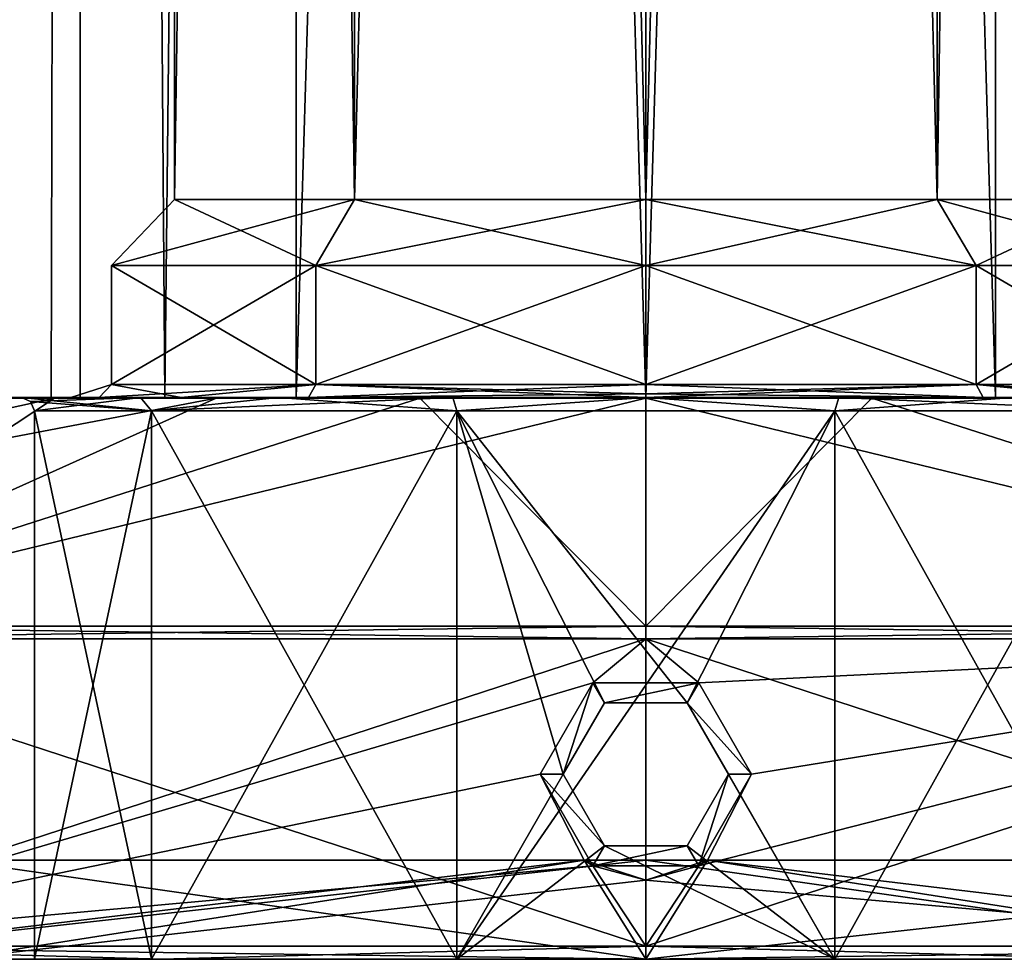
# Model space of a CAD drawing. Header units: millimetres. Extents: x -128 to 128, y 0 to 228.
# Tile 13 of 233: x -9 to 5, y 0 to 14. Entities that reach past the tile are written whole.
import ezdxf

# ---------------------------------------------------------------- set-up
doc = ezdxf.new("R2010")
doc.units = ezdxf.units.MM
doc.header["$LTSCALE"] = 65.185185
for name, color, linetype in [('1', 7, 'CONTINUOUS'), ('10', 7, 'CONTINUOUS'), ('11', 7, 'CONTINUOUS'), ('113', 7, 'CONTINUOUS'), ('114', 7, 'CONTINUOUS'), ('115', 7, 'CONTINUOUS'), ('116', 7, 'CONTINUOUS'), ('12', 7, 'CONTINUOUS'), ('126', 7, 'CONTINUOUS'), ('127', 7, 'CONTINUOUS'), ('13', 7, 'CONTINUOUS'), ('14', 7, 'CONTINUOUS'), ('15', 7, 'CONTINUOUS'), ('16', 7, 'CONTINUOUS'), ('17', 7, 'CONTINUOUS'), ('18', 7, 'CONTINUOUS'), ('19', 7, 'CONTINUOUS'), ('2', 7, 'CONTINUOUS'), ('20', 7, 'CONTINUOUS'), ('21', 7, 'CONTINUOUS'), ('22', 7, 'CONTINUOUS'), ('23', 7, 'CONTINUOUS'), ('24', 7, 'CONTINUOUS'), ('25', 7, 'CONTINUOUS'), ('26', 7, 'CONTINUOUS'), ('27', 7, 'CONTINUOUS'), ('28', 7, 'CONTINUOUS'), ('3', 7, 'CONTINUOUS'), ('4', 7, 'CONTINUOUS'), ('5', 7, 'CONTINUOUS'), ('6', 7, 'CONTINUOUS'), ('7', 7, 'CONTINUOUS'), ('8', 7, 'CONTINUOUS'), ('9', 7, 'CONTINUOUS'), ('93', 7, 'CONTINUOUS'), ('94', 7, 'CONTINUOUS'), ('95', 7, 'CONTINUOUS'), ('96', 7, 'CONTINUOUS'), ('97', 7, 'CONTINUOUS')]:
    doc.layers.add(name, color=color, linetype=linetype)

msp = doc.modelspace()

# ---------------------------------------------------------------- linework, layer by layer
at = {"layer": '1', "linetype": 'CONTINUOUS'}
for points in [[(-9.25, 0), (-7.483, 0, -5.437), (-9.25, 8.3), (-9.25, 0)], [(-9.25, 8.3), (-7.483, 0, -5.437), (-7.483, 8.3, -5.437), (-9.25, 8.3)], [(-7.483, 0, -5.437), (-2.858, 0, -8.797), (-7.483, 8.3, -5.437), (-7.483, 0, -5.437)], [(-7.483, 8.3, -5.437), (-2.858, 0, -8.797), (-2.858, 8.3, -8.797), (-7.483, 8.3, -5.437)], [(-0.624, 3.883, -9.229), (0.624, 3.883, -9.229), (-2.858, 8.3, -8.797), (-0.624, 3.883, -9.229)], [(-2.858, 8.3, -8.797), (0.624, 3.883, -9.229), (2.858, 8.3, -8.797), (-2.858, 8.3, -8.797)], [(-1.25, 2.8, -9.165), (-0.624, 3.883, -9.229), (-2.858, 8.3, -8.797), (-1.25, 2.8, -9.165)], [(-2.858, 0, -8.797), (-1.25, 2.8, -9.165), (-2.858, 8.3, -8.797), (-2.858, 0, -8.797)], [(0.624, 3.883, -9.229), (2.858, 0, -8.797), (2.858, 8.3, -8.797), (0.624, 3.883, -9.229)], [(2.858, 0, -8.797), (7.483, 0, -5.437), (2.858, 8.3, -8.797), (2.858, 0, -8.797)], [(2.858, 8.3, -8.797), (7.483, 0, -5.437), (7.483, 8.3, -5.437), (2.858, 8.3, -8.797)], [(0.624, 3.883, -9.229), (1.25, 2.8, -9.165), (2.858, 0, -8.797), (0.624, 3.883, -9.229)], [(-0.624, 1.717, -9.229), (-1.25, 2.8, -9.165), (-2.858, 0, -8.797), (-0.624, 1.717, -9.229)], [(1.25, 2.8, -9.165), (0.624, 1.717, -9.229), (2.858, 0, -8.797), (1.25, 2.8, -9.165)], [(2.858, 0, -8.797), (-0.624, 1.717, -9.229), (-2.858, 0, -8.797), (2.858, 0, -8.797)], [(0.624, 1.717, -9.229), (-0.624, 1.717, -9.229), (2.858, 0, -8.797), (0.624, 1.717, -9.229)]]:
    msp.add_3dface(points, dxfattribs=at)
at = {"layer": '10', "linetype": 'CONTINUOUS'}
for points in [[(0, 0, 27), (-13.5, 0, 23.383), (0, 1.5, 27), (0, 0, 27)], [(-13.5, 0, 23.383), (-13.5, 1.5, 23.383), (0, 1.5, 27), (-13.5, 0, 23.383)], [(13.5, 0, 23.383), (0, 0, 27), (13.5, 1.5, 23.383), (13.5, 0, 23.383)], [(0, 0, 27), (0, 1.5, 27), (13.5, 1.5, 23.383), (0, 0, 27)]]:
    msp.add_3dface(points, dxfattribs=at)
at = {"layer": '11', "linetype": 'CONTINUOUS'}
for points in [[(-10.5, 0, 18.187), (0, 0, 21), (-10.5, 1.5, 18.187), (-10.5, 0, 18.187)], [(0, 0, 21), (0, 1.5, 21), (-10.5, 1.5, 18.187), (0, 0, 21)], [(0, 0, 21), (10.5, 0, 18.187), (0, 1.5, 21), (0, 0, 21)], [(10.5, 0, 18.187), (10.5, 1.5, 18.187), (0, 1.5, 21), (10.5, 0, 18.187)]]:
    msp.add_3dface(points, dxfattribs=at)
at = {"layer": '113', "linetype": 'CONTINUOUS'}
for points in [[(0, 11.5, 7.5), (4.409, 11.5, 6.067), (0, 10.5, 8.5), (0, 11.5, 7.5)], [(4.409, 11.5, -6.067), (0, 11.5, -7.5), (4.996, 10.5, -6.877), (4.409, 11.5, -6.067)], [(4.996, 10.5, -6.877), (0, 11.5, -7.5), (0, 10.5, -8.5), (4.996, 10.5, -6.877)], [(0, 10.5, 8.5), (4.409, 11.5, 6.067), (4.996, 10.5, 6.877), (0, 10.5, 8.5)], [(4.409, 11.5, 6.067), (7.133, 11.5, 2.318), (4.996, 10.5, 6.877), (4.409, 11.5, 6.067)], [(7.133, 11.5, -2.318), (4.409, 11.5, -6.067), (8.084, 10.5, -2.626), (7.133, 11.5, -2.318)], [(8.084, 10.5, -2.626), (4.409, 11.5, -6.067), (4.996, 10.5, -6.877), (8.084, 10.5, -2.626)], [(4.996, 10.5, 6.877), (7.133, 11.5, 2.318), (8.084, 10.5, 2.626), (4.996, 10.5, 6.877)]]:
    msp.add_3dface(points, dxfattribs=at)
at = {"layer": '114', "linetype": 'CONTINUOUS'}
for points in [[(0, 10.5, 8.5), (4.996, 10.5, 6.877), (0, 8.7, 8.5), (0, 10.5, 8.5)], [(0, 8.7, 8.5), (4.996, 10.5, 6.877), (4.996, 8.7, 6.877), (0, 8.7, 8.5)], [(4.996, 10.5, -6.877), (0, 10.5, -8.5), (4.996, 8.7, -6.877), (4.996, 10.5, -6.877)], [(4.996, 8.7, -6.877), (0, 10.5, -8.5), (0, 8.7, -8.5), (4.996, 8.7, -6.877)], [(4.996, 10.5, 6.877), (8.084, 10.5, 2.626), (4.996, 8.7, 6.877), (4.996, 10.5, 6.877)], [(4.996, 8.7, 6.877), (8.084, 10.5, 2.626), (8.084, 8.7, 2.627), (4.996, 8.7, 6.877)], [(8.084, 10.5, -2.626), (4.996, 10.5, -6.877), (8.084, 8.7, -2.627), (8.084, 10.5, -2.626)], [(8.084, 8.7, -2.627), (4.996, 10.5, -6.877), (4.996, 8.7, -6.877), (8.084, 8.7, -2.627)]]:
    msp.add_3dface(points, dxfattribs=at)
at = {"layer": '115', "linetype": 'CONTINUOUS'}
for points in [[(-7.133, 11.5, -2.318), (-7.133, 11.5, 2.318), (-8.084, 10.5, -2.626), (-7.133, 11.5, -2.318)], [(-4.996, 10.5, -6.877), (-7.133, 11.5, -2.318), (-8.084, 10.5, -2.626), (-4.996, 10.5, -6.877)], [(-7.133, 11.5, 2.318), (-4.409, 11.5, 6.067), (-8.084, 10.5, 2.626), (-7.133, 11.5, 2.318)], [(-8.084, 10.5, -2.626), (-7.133, 11.5, 2.318), (-8.084, 10.5, 2.626), (-8.084, 10.5, -2.626)], [(-8.084, 10.5, 2.626), (-4.409, 11.5, 6.067), (-4.996, 10.5, 6.877), (-8.084, 10.5, 2.626)], [(-4.409, 11.5, -6.067), (-7.133, 11.5, -2.318), (-4.996, 10.5, -6.877), (-4.409, 11.5, -6.067)], [(-4.409, 11.5, 6.067), (0, 11.5, 7.5), (-4.996, 10.5, 6.877), (-4.409, 11.5, 6.067)], [(0, 11.5, 7.5), (0, 10.5, 8.5), (-4.996, 10.5, 6.877), (0, 11.5, 7.5)], [(0, 10.5, -8.5), (-4.409, 11.5, -6.067), (-4.996, 10.5, -6.877), (0, 10.5, -8.5)], [(0, 11.5, -7.5), (-4.409, 11.5, -6.067), (0, 10.5, -8.5), (0, 11.5, -7.5)]]:
    msp.add_3dface(points, dxfattribs=at)
at = {"layer": '116', "linetype": 'CONTINUOUS'}
for points in [[(-4.996, 10.5, -6.877), (-8.084, 10.5, -2.626), (-4.996, 8.7, -6.877), (-4.996, 10.5, -6.877)], [(-8.084, 10.5, -2.626), (-8.084, 10.5, 2.626), (-8.084, 8.7, -2.627), (-8.084, 10.5, -2.626)], [(-4.996, 8.7, -6.877), (-8.084, 10.5, -2.626), (-8.084, 8.7, -2.627), (-4.996, 8.7, -6.877)], [(-8.084, 10.5, 2.626), (-4.996, 10.5, 6.877), (-8.084, 8.7, 2.627), (-8.084, 10.5, 2.626)], [(-8.084, 8.7, -2.627), (-8.084, 10.5, 2.626), (-8.084, 8.7, 2.627), (-8.084, 8.7, -2.627)], [(-8.084, 8.7, 2.627), (-4.996, 10.5, 6.877), (-4.996, 8.7, 6.877), (-8.084, 8.7, 2.627)], [(0, 10.5, 8.5), (0, 8.7, 8.5), (-4.996, 8.7, 6.877), (0, 10.5, 8.5)], [(-4.996, 10.5, 6.877), (0, 10.5, 8.5), (-4.996, 8.7, 6.877), (-4.996, 10.5, 6.877)], [(0, 8.7, -8.5), (0, 10.5, -8.5), (-4.996, 10.5, -6.877), (0, 8.7, -8.5)], [(0, 8.7, -8.5), (-4.996, 10.5, -6.877), (-4.996, 8.7, -6.877), (0, 8.7, -8.5)]]:
    msp.add_3dface(points, dxfattribs=at)
at = {"layer": '12', "linetype": 'CONTINUOUS'}
for points in [[(-14.25, 0.2, -24.682), (0, 0.2, -28.5), (-7.327, 0, -27.335), (-14.25, 0.2, -24.682)], [(-14.25, 0.2, -24.682), (-7.327, 0, -27.335), (-14.155, 0, -24.506), (-14.25, 0.2, -24.682)], [(0, 0.2, -28.5), (0, 0, -28.3), (-7.327, 0, -27.335), (0, 0.2, -28.5)], [(0, 0.2, -28.5), (14.25, 0.2, -24.682), (0, 0, -28.3), (0, 0.2, -28.5)], [(14.25, 0.2, -24.682), (7.327, 0, -27.335), (0, 0, -28.3), (14.25, 0.2, -24.682)]]:
    msp.add_3dface(points, dxfattribs=at)
at = {"layer": '126', "linetype": 'CONTINUOUS'}
for points in [[(-8.273, 8.5, 2.693), (-8.7, 8.5, 0), (-8.084, 8.7, 2.627), (-8.273, 8.5, 2.693)], [(-8.7, 8.5, 0), (-8.273, 8.5, -2.693), (-8.084, 8.7, -2.627), (-8.7, 8.5, 0)], [(-8.7, 8.5, 0), (-8.084, 8.7, -2.627), (-8.084, 8.7, 2.627), (-8.7, 8.5, 0)], [(-7.033, 8.5, 5.121), (-8.273, 8.5, 2.693), (-4.996, 8.7, 6.877), (-7.033, 8.5, 5.121)], [(-8.273, 8.5, 2.693), (-8.084, 8.7, 2.627), (-4.996, 8.7, 6.877), (-8.273, 8.5, 2.693)], [(-8.273, 8.5, -2.693), (-7.033, 8.5, -5.121), (-8.084, 8.7, -2.627), (-8.273, 8.5, -2.693)], [(-7.033, 8.5, -5.121), (-4.996, 8.7, -6.877), (-8.084, 8.7, -2.627), (-7.033, 8.5, -5.121)], [(-5.103, 8.5, 7.046), (-7.033, 8.5, 5.121), (-4.996, 8.7, 6.877), (-5.103, 8.5, 7.046)], [(-7.033, 8.5, -5.121), (-5.103, 8.5, -7.046), (-4.996, 8.7, -6.877), (-7.033, 8.5, -5.121)], [(0, 8.7, 8.5), (-5.103, 8.5, 7.046), (-4.996, 8.7, 6.877), (0, 8.7, 8.5)], [(-5.103, 8.5, 7.046), (0, 8.7, 8.5), (0, 8.559, 8.559), (-5.103, 8.5, 7.046)], [(-5.103, 8.5, -7.046), (0, 8.5, -8.7), (-4.996, 8.7, -6.877), (-5.103, 8.5, -7.046)], [(-4.996, 8.7, -6.877), (0, 8.5, -8.7), (0, 8.559, -8.559), (-4.996, 8.7, -6.877)], [(0, 8.7, -8.5), (-4.996, 8.7, -6.877), (0, 8.559, -8.559), (0, 8.7, -8.5)], [(0, 8.5, 8.7), (-5.103, 8.5, 7.046), (0, 8.559, 8.559), (0, 8.5, 8.7)]]:
    msp.add_3dface(points, dxfattribs=at)
at = {"layer": '127', "linetype": 'CONTINUOUS'}
for points in [[(5.103, 8.5, 7.046), (0, 8.5, 8.7), (4.996, 8.7, 6.877), (5.103, 8.5, 7.046)], [(4.996, 8.7, 6.877), (0, 8.5, 8.7), (0, 8.559, 8.559), (4.996, 8.7, 6.877)], [(5.103, 8.5, -7.046), (4.996, 8.7, -6.877), (0, 8.7, -8.5), (5.103, 8.5, -7.046)], [(5.103, 8.5, -7.046), (0, 8.7, -8.5), (0, 8.559, -8.559), (5.103, 8.5, -7.046)], [(0, 8.7, 8.5), (4.996, 8.7, 6.877), (0, 8.559, 8.559), (0, 8.7, 8.5)], [(5.103, 8.5, -7.046), (7.033, 8.5, -5.121), (4.996, 8.7, -6.877), (5.103, 8.5, -7.046)], [(7.033, 8.5, -5.121), (8.273, 8.5, -2.693), (4.996, 8.7, -6.877), (7.033, 8.5, -5.121)], [(8.273, 8.5, -2.693), (8.084, 8.7, -2.627), (4.996, 8.7, -6.877), (8.273, 8.5, -2.693)], [(7.033, 8.5, 5.121), (5.103, 8.5, 7.046), (4.996, 8.7, 6.877), (7.033, 8.5, 5.121)], [(7.033, 8.5, 5.121), (4.996, 8.7, 6.877), (8.084, 8.7, 2.627), (7.033, 8.5, 5.121)], [(0, 8.5, -8.7), (5.103, 8.5, -7.046), (0, 8.559, -8.559), (0, 8.5, -8.7)]]:
    msp.add_3dface(points, dxfattribs=at)
at = {"layer": '13', "linetype": 'CONTINUOUS'}
for points in [[(0, 0.2, 28.5), (-14.25, 0.2, 24.682), (0, 0, 28.3), (0, 0.2, 28.5)], [(-14.25, 0.2, 24.682), (-14.155, 0, 24.506), (-7.327, 0, 27.335), (-14.25, 0.2, 24.682)], [(-14.25, 0.2, 24.682), (-7.327, 0, 27.335), (0, 0, 28.3), (-14.25, 0.2, 24.682)], [(14.25, 0.2, 24.682), (0, 0.2, 28.5), (7.327, 0, 27.335), (14.25, 0.2, 24.682)], [(0, 0.2, 28.5), (0, 0, 28.3), (7.327, 0, 27.335), (0, 0.2, 28.5)]]:
    msp.add_3dface(points, dxfattribs=at)
at = {"layer": '14', "linetype": 'CONTINUOUS'}
for points in [[(-1.25, 2.8, -9.165), (-0.624, 1.717, -9.229), (-1.25, 2.8, -18.298), (-1.25, 2.8, -9.165)], [(-1.25, 2.8, -18.298), (-0.624, 1.717, -9.229), (-0.625, 1.717, -18.298), (-1.25, 2.8, -18.298)], [(0.624, 1.717, -9.229), (1.25, 2.8, -9.165), (0.625, 1.717, -18.298), (0.624, 1.717, -9.229)], [(0.625, 1.717, -18.298), (1.25, 2.8, -9.165), (1.25, 2.8, -18.298), (0.625, 1.717, -18.298)], [(-0.624, 1.717, -9.229), (0.624, 1.717, -9.229), (-0.625, 1.717, -18.298), (-0.624, 1.717, -9.229)], [(-0.625, 1.717, -18.298), (0.624, 1.717, -9.229), (0.625, 1.717, -18.298), (-0.625, 1.717, -18.298)]]:
    msp.add_3dface(points, dxfattribs=at)
at = {"layer": '15', "linetype": 'CONTINUOUS'}
for points in [[(-1.25, 2.8, -18.298), (-0.625, 1.717, -18.298), (-1.6, 2.8, -18.5), (-1.25, 2.8, -18.298)], [(-1.6, 2.8, -18.5), (-0.625, 1.717, -18.298), (-0.8, 1.414, -18.5), (-1.6, 2.8, -18.5)], [(0.625, 1.717, -18.298), (1.25, 2.8, -18.298), (0.8, 1.414, -18.5), (0.625, 1.717, -18.298)], [(0.8, 1.414, -18.5), (1.25, 2.8, -18.298), (1.6, 2.8, -18.5), (0.8, 1.414, -18.5)], [(-0.625, 1.717, -18.298), (0.625, 1.717, -18.298), (-0.8, 1.414, -18.5), (-0.625, 1.717, -18.298)], [(-0.8, 1.414, -18.5), (0.625, 1.717, -18.298), (0.8, 1.414, -18.5), (-0.8, 1.414, -18.5)]]:
    msp.add_3dface(points, dxfattribs=at)
at = {"layer": '16', "linetype": 'CONTINUOUS'}
for points in [[(-0.624, 3.883, -9.229), (-1.25, 2.8, -9.165), (-0.625, 3.883, -18.298), (-0.624, 3.883, -9.229)], [(-1.25, 2.8, -9.165), (-1.25, 2.8, -18.298), (-0.625, 3.883, -18.298), (-1.25, 2.8, -9.165)], [(0.625, 3.883, -18.298), (-0.624, 3.883, -9.229), (-0.625, 3.883, -18.298), (0.625, 3.883, -18.298)], [(0.624, 3.883, -9.229), (-0.624, 3.883, -9.229), (0.625, 3.883, -18.298), (0.624, 3.883, -9.229)], [(1.25, 2.8, -9.165), (0.624, 3.883, -9.229), (1.25, 2.8, -18.298), (1.25, 2.8, -9.165)], [(1.25, 2.8, -18.298), (0.624, 3.883, -9.229), (0.625, 3.883, -18.298), (1.25, 2.8, -18.298)]]:
    msp.add_3dface(points, dxfattribs=at)
at = {"layer": '17', "linetype": 'CONTINUOUS'}
for points in [[(-1.25, 2.8, -18.298), (-1.6, 2.8, -18.5), (-0.8, 4.186, -18.5), (-1.25, 2.8, -18.298)], [(-0.625, 3.883, -18.298), (-1.25, 2.8, -18.298), (-0.8, 4.186, -18.5), (-0.625, 3.883, -18.298)], [(0.8, 4.186, -18.5), (-0.625, 3.883, -18.298), (-0.8, 4.186, -18.5), (0.8, 4.186, -18.5)], [(0.625, 3.883, -18.298), (-0.625, 3.883, -18.298), (0.8, 4.186, -18.5), (0.625, 3.883, -18.298)], [(1.6, 2.8, -18.5), (0.625, 3.883, -18.298), (0.8, 4.186, -18.5), (1.6, 2.8, -18.5)], [(1.6, 2.8, -18.5), (1.25, 2.8, -18.298), (0.625, 3.883, -18.298), (1.6, 2.8, -18.5)]]:
    msp.add_3dface(points, dxfattribs=at)
at = {"layer": '18', "linetype": 'CONTINUOUS'}
for points in [[(-10.937, 8.5), (-8.853, 8.5, 6.422), (-9.45, 8.5), (-10.937, 8.5)], [(-8.853, 8.5, -6.422), (-10.937, 8.5), (-7.649, 8.5, -5.549), (-8.853, 8.5, -6.422)], [(-10.937, 8.5), (-9.45, 8.5), (-7.649, 8.5, -5.549), (-10.937, 8.5)], [(-9.45, 8.5), (-8.853, 8.5, 6.422), (-7.649, 8.5, 5.549), (-9.45, 8.5)], [(-8.853, 8.5, 6.422), (-6.433, 8.5, 8.845), (-5.558, 8.5, 7.642), (-8.853, 8.5, 6.422)], [(-7.649, 8.5, 5.549), (-8.853, 8.5, 6.422), (-5.558, 8.5, 7.642), (-7.649, 8.5, 5.549)], [(-6.433, 8.5, -8.845), (-8.853, 8.5, -6.422), (-5.558, 8.5, -7.642), (-6.433, 8.5, -8.845)], [(-5.558, 8.5, -7.642), (-8.853, 8.5, -6.422), (-7.649, 8.5, -5.549), (-5.558, 8.5, -7.642)], [(-6.433, 8.5, 8.845), (-3.382, 8.5, 10.401), (-2.922, 8.5, 8.987), (-6.433, 8.5, 8.845)], [(-5.558, 8.5, 7.642), (-6.433, 8.5, 8.845), (-2.922, 8.5, 8.987), (-5.558, 8.5, 7.642)], [(-3.382, 8.5, -10.401), (-6.433, 8.5, -8.845), (3.382, 8.5, -10.401), (-3.382, 8.5, -10.401)], [(3.382, 8.5, -10.401), (-6.433, 8.5, -8.845), (0, 8.5, -9.45), (3.382, 8.5, -10.401)], [(0, 8.5, -9.45), (-6.433, 8.5, -8.845), (-2.922, 8.5, -8.987), (0, 8.5, -9.45)], [(-2.922, 8.5, -8.987), (-6.433, 8.5, -8.845), (-5.558, 8.5, -7.642), (-2.922, 8.5, -8.987)], [(3.382, 8.5, 10.401), (6.433, 8.5, 8.845), (-3.382, 8.5, 10.401), (3.382, 8.5, 10.401)], [(-3.382, 8.5, 10.401), (6.433, 8.5, 8.845), (0, 8.5, 9.45), (-3.382, 8.5, 10.401)], [(0, 8.5, 10.937), (3.382, 8.5, 10.401), (-3.382, 8.5, 10.401), (0, 8.5, 10.937)], [(-2.922, 8.5, 8.987), (-3.382, 8.5, 10.401), (0, 8.5, 9.45), (-2.922, 8.5, 8.987)], [(0, 8.5, -10.937), (-3.382, 8.5, -10.401), (3.382, 8.5, -10.401), (0, 8.5, -10.937)], [(0, 8.5, 9.45), (6.433, 8.5, 8.845), (2.922, 8.5, 8.987), (0, 8.5, 9.45)], [(2.922, 8.5, -8.987), (3.382, 8.5, -10.401), (0, 8.5, -9.45), (2.922, 8.5, -8.987)], [(2.922, 8.5, 8.987), (6.433, 8.5, 8.845), (5.558, 8.5, 7.642), (2.922, 8.5, 8.987)], [(6.433, 8.5, -8.845), (3.382, 8.5, -10.401), (2.922, 8.5, -8.987), (6.433, 8.5, -8.845)], [(5.558, 8.5, -7.642), (6.433, 8.5, -8.845), (2.922, 8.5, -8.987), (5.558, 8.5, -7.642)]]:
    msp.add_3dface(points, dxfattribs=at)
at = {"layer": '19', "linetype": 'CONTINUOUS'}
for points in [[(-14.176, 5.04, -24.554), (-24.554, 5.04, -14.176), (-6.503, 8.492, -8.95), (-14.176, 5.04, -24.554)], [(-6.503, 8.492, -8.95), (-24.554, 5.04, -14.176), (-8.95, 8.492, -6.503), (-6.503, 8.492, -8.95)], [(-8.95, 8.492, -6.503), (-24.554, 5.04, -14.176), (-10.521, 8.492, -3.419), (-8.95, 8.492, -6.503)], [(0, 5.04, -28.353), (-14.176, 5.04, -24.554), (0, 8.492, -11.063), (0, 5.04, -28.353)], [(0, 8.492, -11.063), (-14.176, 5.04, -24.554), (-3.419, 8.492, -10.521), (0, 8.492, -11.063)], [(-3.419, 8.492, -10.521), (-14.176, 5.04, -24.554), (-6.503, 8.492, -8.95), (-3.419, 8.492, -10.521)], [(14.176, 5.04, -24.554), (0, 5.04, -28.353), (3.419, 8.492, -10.521), (14.176, 5.04, -24.554)], [(3.419, 8.492, -10.521), (0, 5.04, -28.353), (0, 8.492, -11.063), (3.419, 8.492, -10.521)], [(6.503, 8.492, -8.95), (14.176, 5.04, -24.554), (3.419, 8.492, -10.521), (6.503, 8.492, -8.95)]]:
    msp.add_3dface(points, dxfattribs=at)
at = {"layer": '2', "linetype": 'CONTINUOUS'}
for points in [[(-14.25, 4.848, -24.682), (0, 4.848, -28.5), (-14.25, 0.2, -24.682), (-14.25, 4.848, -24.682)], [(-14.25, 0.2, -24.682), (0, 4.848, -28.5), (-0.8, 4.186, -28.489), (-14.25, 0.2, -24.682)], [(-0.8, 4.186, -28.489), (0, 4.848, -28.5), (0.8, 4.186, -28.489), (-0.8, 4.186, -28.489)], [(0, 4.848, -28.5), (14.25, 4.848, -24.682), (0.8, 4.186, -28.489), (0, 4.848, -28.5)], [(0, 0.2, -28.5), (14.25, 4.848, -24.682), (14.25, 0.2, -24.682), (0, 0.2, -28.5)], [(14.25, 4.848, -24.682), (0, 0.2, -28.5), (0.8, 1.414, -28.489), (14.25, 4.848, -24.682)], [(1.6, 2.8, -28.455), (14.25, 4.848, -24.682), (0.8, 1.414, -28.489), (1.6, 2.8, -28.455)], [(14.25, 4.848, -24.682), (1.6, 2.8, -28.455), (0.8, 4.186, -28.489), (14.25, 4.848, -24.682)], [(-1.6, 2.8, -28.455), (-14.25, 0.2, -24.682), (-0.8, 4.186, -28.489), (-1.6, 2.8, -28.455)], [(-0.8, 1.414, -28.489), (-14.25, 0.2, -24.682), (-1.6, 2.8, -28.455), (-0.8, 1.414, -28.489)], [(0, 0.2, -28.5), (-14.25, 0.2, -24.682), (-0.8, 1.414, -28.489), (0, 0.2, -28.5)], [(0.8, 1.414, -28.489), (0, 0.2, -28.5), (-0.8, 1.414, -28.489), (0.8, 1.414, -28.489)]]:
    msp.add_3dface(points, dxfattribs=at)
at = {"layer": '20', "linetype": 'CONTINUOUS'}
for points in [[(-24.554, 5.04, 14.176), (-14.176, 5.04, 24.554), (-8.95, 8.492, 6.503), (-24.554, 5.04, 14.176)], [(-10.521, 8.492, 3.419), (-24.554, 5.04, 14.176), (-8.95, 8.492, 6.503), (-10.521, 8.492, 3.419)], [(-14.176, 5.04, 24.554), (0, 5.04, 28.353), (-3.419, 8.492, 10.521), (-14.176, 5.04, 24.554)], [(-8.95, 8.492, 6.503), (-14.176, 5.04, 24.554), (-6.503, 8.492, 8.95), (-8.95, 8.492, 6.503)], [(-6.503, 8.492, 8.95), (-14.176, 5.04, 24.554), (-3.419, 8.492, 10.521), (-6.503, 8.492, 8.95)], [(-3.419, 8.492, 10.521), (0, 5.04, 28.353), (0, 8.492, 11.063), (-3.419, 8.492, 10.521)], [(0, 5.04, 28.353), (14.176, 5.04, 24.554), (0, 8.492, 11.063), (0, 5.04, 28.353)], [(0, 8.492, 11.063), (14.176, 5.04, 24.554), (3.419, 8.492, 10.521), (0, 8.492, 11.063)], [(3.419, 8.492, 10.521), (14.176, 5.04, 24.554), (6.503, 8.492, 8.95), (3.419, 8.492, 10.521)]]:
    msp.add_3dface(points, dxfattribs=at)
at = {"layer": '21', "linetype": 'CONTINUOUS'}
for points in [[(-14.25, 4.848, 24.682), (0, 4.848, 28.5), (-14.176, 5.04, 24.554), (-14.25, 4.848, 24.682)], [(0, 4.848, 28.5), (0, 5.04, 28.353), (-14.176, 5.04, 24.554), (0, 4.848, 28.5)], [(0, 4.848, 28.5), (14.25, 4.848, 24.682), (0, 5.04, 28.353), (0, 4.848, 28.5)], [(14.25, 4.848, 24.682), (14.176, 5.04, 24.554), (0, 5.04, 28.353), (14.25, 4.848, 24.682)]]:
    msp.add_3dface(points, dxfattribs=at)
at = {"layer": '22', "linetype": 'CONTINUOUS'}
for points in [[(0, 4.848, -28.5), (-14.25, 4.848, -24.682), (0, 5.04, -28.353), (0, 4.848, -28.5)], [(-14.25, 4.848, -24.682), (-14.176, 5.04, -24.554), (0, 5.04, -28.353), (-14.25, 4.848, -24.682)], [(14.25, 4.848, -24.682), (0, 4.848, -28.5), (14.176, 5.04, -24.554), (14.25, 4.848, -24.682)], [(0, 4.848, -28.5), (0, 5.04, -28.353), (14.176, 5.04, -24.554), (0, 4.848, -28.5)]]:
    msp.add_3dface(points, dxfattribs=at)
at = {"layer": '23', "linetype": 'CONTINUOUS'}
for points in [[(-9.45, 8.5), (-7.649, 8.5, 5.549), (-9.309, 8.441, 0), (-9.45, 8.5)], [(-7.649, 8.5, 5.549), (-9.25, 8.3), (-9.309, 8.441, 0), (-7.649, 8.5, 5.549)], [(-7.483, 8.3, 5.437), (-9.25, 8.3), (-7.649, 8.5, 5.549), (-7.483, 8.3, 5.437)], [(-7.483, 8.3, 5.437), (-7.649, 8.5, 5.549), (-5.558, 8.5, 7.642), (-7.483, 8.3, 5.437)], [(-2.858, 8.3, 8.797), (-7.483, 8.3, 5.437), (-2.922, 8.5, 8.987), (-2.858, 8.3, 8.797)], [(-7.483, 8.3, 5.437), (-5.558, 8.5, 7.642), (-2.922, 8.5, 8.987), (-7.483, 8.3, 5.437)], [(-2.858, 8.3, 8.797), (-2.922, 8.5, 8.987), (0, 8.5, 9.45), (-2.858, 8.3, 8.797)], [(2.858, 8.3, 8.797), (-2.858, 8.3, 8.797), (0, 8.5, 9.45), (2.858, 8.3, 8.797)], [(2.858, 8.3, 8.797), (0, 8.5, 9.45), (2.922, 8.5, 8.987), (2.858, 8.3, 8.797)], [(7.483, 8.3, 5.437), (2.858, 8.3, 8.797), (5.558, 8.5, 7.642), (7.483, 8.3, 5.437)], [(2.858, 8.3, 8.797), (2.922, 8.5, 8.987), (5.558, 8.5, 7.642), (2.858, 8.3, 8.797)]]:
    msp.add_3dface(points, dxfattribs=at)
at = {"layer": '24', "linetype": 'CONTINUOUS'}
for points in [[(-9.45, 8.5), (-7.483, 8.3, -5.437), (-7.649, 8.5, -5.549), (-9.45, 8.5)], [(-7.483, 8.3, -5.437), (-9.45, 8.5), (-9.309, 8.441, 0), (-7.483, 8.3, -5.437)], [(-7.483, 8.3, -5.437), (-5.558, 8.5, -7.642), (-7.649, 8.5, -5.549), (-7.483, 8.3, -5.437)], [(-7.483, 8.3, -5.437), (-2.858, 8.3, -8.797), (-5.558, 8.5, -7.642), (-7.483, 8.3, -5.437)], [(-2.858, 8.3, -8.797), (-2.922, 8.5, -8.987), (-5.558, 8.5, -7.642), (-2.858, 8.3, -8.797)], [(-2.858, 8.3, -8.797), (0, 8.5, -9.45), (-2.922, 8.5, -8.987), (-2.858, 8.3, -8.797)], [(-2.858, 8.3, -8.797), (2.858, 8.3, -8.797), (0, 8.5, -9.45), (-2.858, 8.3, -8.797)], [(2.858, 8.3, -8.797), (2.922, 8.5, -8.987), (0, 8.5, -9.45), (2.858, 8.3, -8.797)], [(2.858, 8.3, -8.797), (7.483, 8.3, -5.437), (2.922, 8.5, -8.987), (2.858, 8.3, -8.797)], [(7.483, 8.3, -5.437), (5.558, 8.5, -7.642), (2.922, 8.5, -8.987), (7.483, 8.3, -5.437)], [(-9.25, 8.3), (-7.483, 8.3, -5.437), (-9.309, 8.441, 0), (-9.25, 8.3)]]:
    msp.add_3dface(points, dxfattribs=at)
at = {"layer": '25', "linetype": 'CONTINUOUS'}
for points in [[(-11.063, 8.492), (-8.853, 8.5, -6.422), (-10.521, 8.492, -3.419), (-11.063, 8.492)], [(-8.853, 8.5, -6.422), (-11.063, 8.492), (-11, 8.498), (-8.853, 8.5, -6.422)], [(-10.937, 8.5), (-8.853, 8.5, -6.422), (-11, 8.498), (-10.937, 8.5)], [(-8.853, 8.5, -6.422), (-8.95, 8.492, -6.503), (-10.521, 8.492, -3.419), (-8.853, 8.5, -6.422)], [(-8.853, 8.5, -6.422), (-6.433, 8.5, -8.845), (-8.95, 8.492, -6.503), (-8.853, 8.5, -6.422)], [(-6.433, 8.5, -8.845), (-6.503, 8.492, -8.95), (-8.95, 8.492, -6.503), (-6.433, 8.5, -8.845)], [(-6.433, 8.5, -8.845), (-3.382, 8.5, -10.401), (-6.503, 8.492, -8.95), (-6.433, 8.5, -8.845)], [(-3.382, 8.5, -10.401), (-3.419, 8.492, -10.521), (-6.503, 8.492, -8.95), (-3.382, 8.5, -10.401)], [(-3.382, 8.5, -10.401), (0, 8.5, -10.937), (-3.419, 8.492, -10.521), (-3.382, 8.5, -10.401)], [(0, 8.5, -10.937), (0, 8.492, -11.063), (-3.419, 8.492, -10.521), (0, 8.5, -10.937)], [(0, 8.5, -10.937), (3.382, 8.5, -10.401), (0, 8.492, -11.063), (0, 8.5, -10.937)], [(3.382, 8.5, -10.401), (3.419, 8.492, -10.521), (0, 8.492, -11.063), (3.382, 8.5, -10.401)], [(3.382, 8.5, -10.401), (6.433, 8.5, -8.845), (6.503, 8.492, -8.95), (3.382, 8.5, -10.401)], [(3.382, 8.5, -10.401), (6.503, 8.492, -8.95), (3.419, 8.492, -10.521), (3.382, 8.5, -10.401)]]:
    msp.add_3dface(points, dxfattribs=at)
at = {"layer": '26', "linetype": 'CONTINUOUS'}
for points in [[(-8.853, 8.5, 6.422), (-10.937, 8.5), (-10.521, 8.492, 3.419), (-8.853, 8.5, 6.422)], [(-8.853, 8.5, 6.422), (-10.521, 8.492, 3.419), (-8.95, 8.492, 6.503), (-8.853, 8.5, 6.422)], [(-6.433, 8.5, 8.845), (-8.853, 8.5, 6.422), (-8.95, 8.492, 6.503), (-6.433, 8.5, 8.845)], [(-6.433, 8.5, 8.845), (-8.95, 8.492, 6.503), (-6.503, 8.492, 8.95), (-6.433, 8.5, 8.845)], [(-3.382, 8.5, 10.401), (-6.433, 8.5, 8.845), (-6.503, 8.492, 8.95), (-3.382, 8.5, 10.401)], [(-3.382, 8.5, 10.401), (-6.503, 8.492, 8.95), (-3.419, 8.492, 10.521), (-3.382, 8.5, 10.401)], [(-3.382, 8.5, 10.401), (-3.419, 8.492, 10.521), (0, 8.492, 11.063), (-3.382, 8.5, 10.401)], [(0, 8.5, 10.937), (-3.382, 8.5, 10.401), (0, 8.492, 11.063), (0, 8.5, 10.937)], [(3.382, 8.5, 10.401), (0, 8.5, 10.937), (3.419, 8.492, 10.521), (3.382, 8.5, 10.401)], [(0, 8.5, 10.937), (0, 8.492, 11.063), (3.419, 8.492, 10.521), (0, 8.5, 10.937)], [(6.433, 8.5, 8.845), (3.382, 8.5, 10.401), (6.503, 8.492, 8.95), (6.433, 8.5, 8.845)], [(3.382, 8.5, 10.401), (3.419, 8.492, 10.521), (6.503, 8.492, 8.95), (3.382, 8.5, 10.401)]]:
    msp.add_3dface(points, dxfattribs=at)
at = {"layer": '27', "linetype": 'CONTINUOUS'}
for points in [[(-0.8, 1.414, -28.489), (-1.6, 2.8, -28.455), (-0.933, 1.5, -26.984), (-0.8, 1.414, -28.489)], [(-0.933, 1.5, -26.984), (-1.6, 2.8, -28.455), (-0.933, 1.5, -20.979), (-0.933, 1.5, -26.984)], [(-0.933, 1.5, -20.979), (-1.6, 2.8, -28.455), (-0.8, 1.414, -18.5), (-0.933, 1.5, -20.979)], [(-1.6, 2.8, -28.455), (-1.6, 2.8, -18.5), (-0.8, 1.414, -18.5), (-1.6, 2.8, -28.455)], [(1.6, 2.8, -28.455), (0.8, 1.414, -28.489), (1.6, 2.8, -18.5), (1.6, 2.8, -28.455)], [(0.8, 1.414, -28.489), (0.933, 1.5, -26.984), (1.6, 2.8, -18.5), (0.8, 1.414, -28.489)], [(0.933, 1.5, -20.979), (0.8, 1.414, -18.5), (1.6, 2.8, -18.5), (0.933, 1.5, -20.979)], [(0.933, 1.5, -26.984), (0.933, 1.5, -20.979), (1.6, 2.8, -18.5), (0.933, 1.5, -26.984)], [(-0.8, 1.414, -28.489), (-0.933, 1.5, -26.984), (0, 1.2, -27), (-0.8, 1.414, -28.489)], [(0, 1.2, -21), (-0.933, 1.5, -20.979), (-0.8, 1.414, -18.5), (0, 1.2, -21)], [(0.933, 1.5, -26.984), (0.8, 1.414, -28.489), (0, 1.2, -27), (0.933, 1.5, -26.984)], [(0.933, 1.5, -20.979), (0, 1.2, -21), (0.8, 1.414, -18.5), (0.933, 1.5, -20.979)], [(0.8, 1.414, -28.489), (-0.8, 1.414, -28.489), (0, 1.2, -27), (0.8, 1.414, -28.489)], [(0, 1.2, -21), (-0.8, 1.414, -18.5), (0.8, 1.414, -18.5), (0, 1.2, -21)]]:
    msp.add_3dface(points, dxfattribs=at)
at = {"layer": '28', "linetype": 'CONTINUOUS'}
for points in [[(-1.6, 2.8, -28.455), (-0.8, 4.186, -28.489), (-1.6, 2.8, -18.5), (-1.6, 2.8, -28.455)], [(-1.6, 2.8, -18.5), (-0.8, 4.186, -28.489), (-0.8, 4.186, -18.5), (-1.6, 2.8, -18.5)], [(-0.8, 4.186, -28.489), (0.8, 4.186, -28.489), (-0.8, 4.186, -18.5), (-0.8, 4.186, -28.489)], [(0.8, 4.186, -28.489), (0.8, 4.186, -18.5), (-0.8, 4.186, -18.5), (0.8, 4.186, -28.489)], [(0.8, 4.186, -28.489), (1.6, 2.8, -28.455), (0.8, 4.186, -18.5), (0.8, 4.186, -28.489)], [(1.6, 2.8, -28.455), (1.6, 2.8, -18.5), (0.8, 4.186, -18.5), (1.6, 2.8, -28.455)]]:
    msp.add_3dface(points, dxfattribs=at)
at = {"layer": '3', "linetype": 'CONTINUOUS'}
for points in [[(-7.483, 0, -5.437), (-9.25, 0), (-10.5, 0, -18.187), (-7.483, 0, -5.437)], [(0, 0, -21), (-7.483, 0, -5.437), (-10.5, 0, -18.187), (0, 0, -21)], [(-9.25, 0), (-7.483, 0, 5.437), (-10.5, 0, 18.187), (-9.25, 0)], [(-10.5, 0, -18.187), (-9.25, 0), (-10.5, 0, 18.187), (-10.5, 0, -18.187)], [(-7.483, 0, 5.437), (-2.858, 0, 8.797), (-10.5, 0, 18.187), (-7.483, 0, 5.437)], [(-10.5, 0, 18.187), (-2.858, 0, 8.797), (0, 0, 21), (-10.5, 0, 18.187)], [(-2.858, 0, -8.797), (-7.483, 0, -5.437), (0, 0, -21), (-2.858, 0, -8.797)], [(2.858, 0, -8.797), (-2.858, 0, -8.797), (0, 0, -21), (2.858, 0, -8.797)], [(-2.858, 0, 8.797), (2.858, 0, 8.797), (0, 0, 21), (-2.858, 0, 8.797)], [(10.5, 0, -18.187), (2.858, 0, -8.797), (0, 0, -21), (10.5, 0, -18.187)], [(2.858, 0, 8.797), (7.483, 0, 5.437), (0, 0, 21), (2.858, 0, 8.797)], [(0, 0, 21), (7.483, 0, 5.437), (10.5, 0, 18.187), (0, 0, 21)], [(7.483, 0, -5.437), (2.858, 0, -8.797), (10.5, 0, -18.187), (7.483, 0, -5.437)]]:
    msp.add_3dface(points, dxfattribs=at)
at = {"layer": '4', "linetype": 'CONTINUOUS'}
for points in [[(-9.25, 0), (-9.25, 8.3), (-7.483, 8.3, 5.437), (-9.25, 0)], [(-7.483, 0, 5.437), (-9.25, 0), (-7.483, 8.3, 5.437), (-7.483, 0, 5.437)], [(-2.858, 0, 8.797), (-7.483, 0, 5.437), (-2.858, 8.3, 8.797), (-2.858, 0, 8.797)], [(-2.858, 8.3, 8.797), (-7.483, 0, 5.437), (-7.483, 8.3, 5.437), (-2.858, 8.3, 8.797)], [(2.858, 0, 8.797), (-2.858, 0, 8.797), (2.858, 8.3, 8.797), (2.858, 0, 8.797)], [(2.858, 8.3, 8.797), (-2.858, 0, 8.797), (-2.858, 8.3, 8.797), (2.858, 8.3, 8.797)], [(7.483, 0, 5.437), (2.858, 0, 8.797), (7.483, 8.3, 5.437), (7.483, 0, 5.437)], [(7.483, 8.3, 5.437), (2.858, 0, 8.797), (2.858, 8.3, 8.797), (7.483, 8.3, 5.437)]]:
    msp.add_3dface(points, dxfattribs=at)
at = {"layer": '5', "linetype": 'CONTINUOUS'}
for points in [[(-14.25, 0.2, 24.682), (0, 0.2, 28.5), (-14.25, 4.848, 24.682), (-14.25, 0.2, 24.682)], [(-14.25, 4.848, 24.682), (0, 0.2, 28.5), (0, 4.848, 28.5), (-14.25, 4.848, 24.682)], [(0, 0.2, 28.5), (14.25, 0.2, 24.682), (0, 4.848, 28.5), (0, 0.2, 28.5)], [(0, 4.848, 28.5), (14.25, 0.2, 24.682), (14.25, 4.848, 24.682), (0, 4.848, 28.5)]]:
    msp.add_3dface(points, dxfattribs=at)
at = {"layer": '6', "linetype": 'CONTINUOUS'}
for points in [[(-14.155, 0, -24.506), (-7.327, 0, -27.335), (0, 0, -27), (-14.155, 0, -24.506)], [(-13.5, 0, -23.383), (-14.155, 0, -24.506), (0, 0, -27), (-13.5, 0, -23.383)], [(-7.327, 0, 27.335), (-14.155, 0, 24.506), (0, 0, 27), (-7.327, 0, 27.335)], [(0, 0, 27), (-14.155, 0, 24.506), (-13.5, 0, 23.383), (0, 0, 27)], [(0, 0, -28.3), (7.327, 0, -27.335), (-7.327, 0, -27.335), (0, 0, -28.3)], [(-7.327, 0, -27.335), (7.327, 0, -27.335), (0, 0, -27), (-7.327, 0, -27.335)], [(0, 0, 28.3), (-7.327, 0, 27.335), (7.327, 0, 27.335), (0, 0, 28.3)], [(7.327, 0, 27.335), (-7.327, 0, 27.335), (0, 0, 27), (7.327, 0, 27.335)], [(7.327, 0, -27.335), (14.155, 0, -24.506), (0, 0, -27), (7.327, 0, -27.335)], [(0, 0, -27), (14.155, 0, -24.506), (13.5, 0, -23.383), (0, 0, -27)], [(14.155, 0, 24.506), (7.327, 0, 27.335), (0, 0, 27), (14.155, 0, 24.506)], [(13.5, 0, 23.383), (14.155, 0, 24.506), (0, 0, 27), (13.5, 0, 23.383)]]:
    msp.add_3dface(points, dxfattribs=at)
at = {"layer": '7', "linetype": 'CONTINUOUS'}
for points in [[(-14.035, 1.5, -23.066), (-13.5, 0, -23.383), (-0.933, 1.5, -26.984), (-14.035, 1.5, -23.066)], [(-13.5, 0, -23.383), (0, 0, -27), (-0.933, 1.5, -26.984), (-13.5, 0, -23.383)], [(-0.933, 1.5, -26.984), (0, 0, -27), (0, 1.2, -27), (-0.933, 1.5, -26.984)], [(13.5, 0, -23.383), (0.933, 1.5, -26.984), (0, 1.2, -27), (13.5, 0, -23.383)], [(0.933, 1.5, -26.984), (13.5, 0, -23.383), (14.035, 1.5, -23.066), (0.933, 1.5, -26.984)], [(0, 0, -27), (13.5, 0, -23.383), (0, 1.2, -27), (0, 0, -27)]]:
    msp.add_3dface(points, dxfattribs=at)
at = {"layer": '8', "linetype": 'CONTINUOUS'}
for points in [[(-14.035, 1.5, -23.066), (-0.933, 1.5, -26.984), (-11.034, 1.5, -17.867), (-14.035, 1.5, -23.066)], [(-10.5, 1.5, 18.187), (0, 1.5, 21), (-13.5, 1.5, 23.383), (-10.5, 1.5, 18.187)], [(-13.5, 1.5, 23.383), (0, 1.5, 21), (0, 1.5, 27), (-13.5, 1.5, 23.383)], [(-11.034, 1.5, -17.867), (-0.933, 1.5, -26.984), (-0.933, 1.5, -20.979), (-11.034, 1.5, -17.867)], [(0, 1.5, 21), (10.5, 1.5, 18.187), (0, 1.5, 27), (0, 1.5, 21)], [(0, 1.5, 27), (10.5, 1.5, 18.187), (13.5, 1.5, 23.383), (0, 1.5, 27)], [(0.933, 1.5, -26.984), (14.035, 1.5, -23.066), (0.933, 1.5, -20.979), (0.933, 1.5, -26.984)], [(0.933, 1.5, -20.979), (14.035, 1.5, -23.066), (11.034, 1.5, -17.867), (0.933, 1.5, -20.979)]]:
    msp.add_3dface(points, dxfattribs=at)
at = {"layer": '9', "linetype": 'CONTINUOUS'}
for points in [[(-10.5, 0, -18.187), (-11.034, 1.5, -17.867), (-0.933, 1.5, -20.979), (-10.5, 0, -18.187)], [(-10.5, 0, -18.187), (-0.933, 1.5, -20.979), (0, 1.2, -21), (-10.5, 0, -18.187)], [(10.5, 0, -18.187), (0, 0, -21), (0.933, 1.5, -20.979), (10.5, 0, -18.187)], [(0.933, 1.5, -20.979), (0, 0, -21), (0, 1.2, -21), (0.933, 1.5, -20.979)], [(10.5, 0, -18.187), (0.933, 1.5, -20.979), (11.034, 1.5, -17.867), (10.5, 0, -18.187)], [(0, 0, -21), (-10.5, 0, -18.187), (0, 1.2, -21), (0, 0, -21)]]:
    msp.add_3dface(points, dxfattribs=at)
at = {"layer": '93', "linetype": 'CONTINUOUS'}
for points in [[(-9, 8.5), (-8.56, 8.5, -2.781), (-8.7, 8.5, 0), (-9, 8.5)], [(-8.56, 8.5, 2.781), (-9, 8.5), (-8.7, 8.5, 0), (-8.56, 8.5, 2.781)], [(-8.7, 8.5, 0), (-8.56, 8.5, -2.781), (-8.273, 8.5, -2.693), (-8.7, 8.5, 0)], [(-8.273, 8.5, 2.693), (-8.56, 8.5, 2.781), (-8.7, 8.5, 0), (-8.273, 8.5, 2.693)], [(-8.56, 8.5, -2.781), (-7.281, 8.5, -5.29), (-8.273, 8.5, -2.693), (-8.56, 8.5, -2.781)], [(-7.281, 8.5, 5.29), (-8.56, 8.5, 2.781), (-8.273, 8.5, 2.693), (-7.281, 8.5, 5.29)], [(-8.273, 8.5, -2.693), (-7.281, 8.5, -5.29), (-7.033, 8.5, -5.121), (-8.273, 8.5, -2.693)], [(-7.033, 8.5, 5.121), (-7.281, 8.5, 5.29), (-8.273, 8.5, 2.693), (-7.033, 8.5, 5.121)], [(-7.281, 8.5, -5.29), (-5.29, 8.5, -7.281), (-7.033, 8.5, -5.121), (-7.281, 8.5, -5.29)], [(-5.29, 8.5, 7.281), (-7.281, 8.5, 5.29), (-7.033, 8.5, 5.121), (-5.29, 8.5, 7.281)], [(-7.033, 8.5, -5.121), (-5.29, 8.5, -7.281), (-5.103, 8.5, -7.046), (-7.033, 8.5, -5.121)], [(-5.103, 8.5, 7.046), (-5.29, 8.5, 7.281), (-7.033, 8.5, 5.121), (-5.103, 8.5, 7.046)], [(0, 8.5, 9), (-5.29, 8.5, 7.281), (0, 8.5, 8.7), (0, 8.5, 9)], [(-5.29, 8.5, -7.281), (0, 8.5, -9), (-5.103, 8.5, -7.046), (-5.29, 8.5, -7.281)], [(0, 8.5, 8.7), (-5.29, 8.5, 7.281), (-5.103, 8.5, 7.046), (0, 8.5, 8.7)], [(-5.103, 8.5, -7.046), (0, 8.5, -9), (0, 8.5, -8.7), (-5.103, 8.5, -7.046)], [(5.29, 8.5, 7.281), (0, 8.5, 9), (5.103, 8.5, 7.046), (5.29, 8.5, 7.281)], [(0, 8.5, 9), (0, 8.5, 8.7), (5.103, 8.5, 7.046), (0, 8.5, 9)], [(0, 8.5, -9), (5.29, 8.5, -7.281), (0, 8.5, -8.7), (0, 8.5, -9)], [(0, 8.5, -8.7), (5.29, 8.5, -7.281), (5.103, 8.5, -7.046), (0, 8.5, -8.7)], [(7.033, 8.5, 5.121), (5.29, 8.5, 7.281), (5.103, 8.5, 7.046), (7.033, 8.5, 5.121)], [(5.103, 8.5, -7.046), (5.29, 8.5, -7.281), (7.033, 8.5, -5.121), (5.103, 8.5, -7.046)], [(7.281, 8.5, 5.29), (5.29, 8.5, 7.281), (7.033, 8.5, 5.121), (7.281, 8.5, 5.29)], [(5.29, 8.5, -7.281), (7.281, 8.5, -5.29), (7.033, 8.5, -5.121), (5.29, 8.5, -7.281)]]:
    msp.add_3dface(points, dxfattribs=at)
at = {"layer": '94', "linetype": 'CONTINUOUS'}
for points in [[(0, 8.5, 9), (5.29, 8.5, 7.281), (0, 188.5, 9), (0, 8.5, 9)], [(0, 188.5, 9), (5.29, 8.5, 7.281), (5.29, 188.5, 7.281), (0, 188.5, 9)], [(5.29, 8.5, -7.281), (0, 8.5, -9), (5.29, 188.5, -7.281), (5.29, 8.5, -7.281)], [(5.29, 188.5, -7.281), (0, 8.5, -9), (0, 188.5, -9), (5.29, 188.5, -7.281)], [(5.29, 8.5, 7.281), (7.281, 8.5, 5.29), (5.29, 188.5, 7.281), (5.29, 8.5, 7.281)], [(5.29, 188.5, 7.281), (7.281, 8.5, 5.29), (8.56, 188.5, 2.781), (5.29, 188.5, 7.281)], [(7.281, 8.5, -5.29), (5.29, 8.5, -7.281), (5.29, 188.5, -7.281), (7.281, 8.5, -5.29)], [(8.56, 188.5, -2.781), (7.281, 8.5, -5.29), (5.29, 188.5, -7.281), (8.56, 188.5, -2.781)]]:
    msp.add_3dface(points, dxfattribs=at)
at = {"layer": '95', "linetype": 'CONTINUOUS'}
for points in [[(-8.56, 8.5, -2.781), (-9, 8.5), (-8.56, 188.5, -2.781), (-8.56, 8.5, -2.781)], [(-9, 8.5), (-8.56, 8.5, 2.781), (-8.56, 188.5, -2.781), (-9, 8.5)], [(-7.281, 8.5, -5.29), (-8.56, 8.5, -2.781), (-8.56, 188.5, -2.781), (-7.281, 8.5, -5.29)], [(-5.29, 188.5, -7.281), (-7.281, 8.5, -5.29), (-8.56, 188.5, -2.781), (-5.29, 188.5, -7.281)], [(-8.56, 8.5, 2.781), (-7.281, 8.5, 5.29), (-8.56, 188.5, 2.781), (-8.56, 8.5, 2.781)], [(-8.56, 188.5, -2.781), (-8.56, 8.5, 2.781), (-8.56, 188.5, 2.781), (-8.56, 188.5, -2.781)], [(-8.56, 188.5, 2.781), (-7.281, 8.5, 5.29), (-5.29, 188.5, 7.281), (-8.56, 188.5, 2.781)], [(-5.29, 8.5, -7.281), (-7.281, 8.5, -5.29), (-5.29, 188.5, -7.281), (-5.29, 8.5, -7.281)], [(-7.281, 8.5, 5.29), (-5.29, 8.5, 7.281), (-5.29, 188.5, 7.281), (-7.281, 8.5, 5.29)], [(-5.29, 8.5, 7.281), (0, 8.5, 9), (-5.29, 188.5, 7.281), (-5.29, 8.5, 7.281)], [(0, 8.5, 9), (0, 188.5, 9), (-5.29, 188.5, 7.281), (0, 8.5, 9)], [(0, 8.5, -9), (-5.29, 8.5, -7.281), (0, 188.5, -9), (0, 8.5, -9)], [(0, 188.5, -9), (-5.29, 8.5, -7.281), (-5.29, 188.5, -7.281), (0, 188.5, -9)]]:
    msp.add_3dface(points, dxfattribs=at)
at = {"layer": '96', "linetype": 'CONTINUOUS'}
for points in [[(-7.133, 188.5, 2.318), (-4.408, 188.5, 6.068), (-7.133, 11.5, 2.318), (-7.133, 188.5, 2.318)], [(-7.133, 11.5, 2.318), (-4.408, 188.5, 6.068), (-4.409, 11.5, 6.067), (-7.133, 11.5, 2.318)], [(-7.133, 188.5, -2.318), (-7.133, 188.5, 2.318), (-7.133, 11.5, -2.318), (-7.133, 188.5, -2.318)], [(-7.133, 11.5, -2.318), (-7.133, 188.5, 2.318), (-7.133, 11.5, 2.318), (-7.133, 11.5, -2.318)], [(-4.408, 188.5, -6.068), (-7.133, 188.5, -2.318), (-4.409, 11.5, -6.067), (-4.408, 188.5, -6.068)], [(-4.409, 11.5, -6.067), (-7.133, 188.5, -2.318), (-7.133, 11.5, -2.318), (-4.409, 11.5, -6.067)], [(0, 188.5, 7.5), (0, 11.5, 7.5), (-4.409, 11.5, 6.067), (0, 188.5, 7.5)], [(-4.408, 188.5, 6.068), (0, 188.5, 7.5), (-4.409, 11.5, 6.067), (-4.408, 188.5, 6.068)], [(0, 11.5, -7.5), (-4.408, 188.5, -6.068), (-4.409, 11.5, -6.067), (0, 11.5, -7.5)], [(0, 188.5, -7.5), (-4.408, 188.5, -6.068), (0, 11.5, -7.5), (0, 188.5, -7.5)]]:
    msp.add_3dface(points, dxfattribs=at)
at = {"layer": '97', "linetype": 'CONTINUOUS'}
for points in [[(0, 11.5, 7.5), (0, 188.5, 7.5), (4.408, 188.5, 6.068), (0, 11.5, 7.5)], [(4.409, 11.5, 6.067), (0, 11.5, 7.5), (4.408, 188.5, 6.068), (4.409, 11.5, 6.067)], [(0, 188.5, -7.5), (0, 11.5, -7.5), (4.409, 11.5, -6.067), (0, 188.5, -7.5)], [(0, 188.5, -7.5), (4.409, 11.5, -6.067), (4.408, 188.5, -6.068), (0, 188.5, -7.5)], [(7.133, 188.5, 2.318), (4.409, 11.5, 6.067), (4.408, 188.5, 6.068), (7.133, 188.5, 2.318)], [(4.409, 11.5, -6.067), (7.133, 11.5, -2.318), (4.408, 188.5, -6.068), (4.409, 11.5, -6.067)], [(4.408, 188.5, -6.068), (7.133, 11.5, -2.318), (7.133, 188.5, -2.318), (4.408, 188.5, -6.068)], [(7.133, 11.5, 2.318), (4.409, 11.5, 6.067), (7.133, 188.5, 2.318), (7.133, 11.5, 2.318)]]:
    msp.add_3dface(points, dxfattribs=at)

doc.saveas('drawing.dxf')
